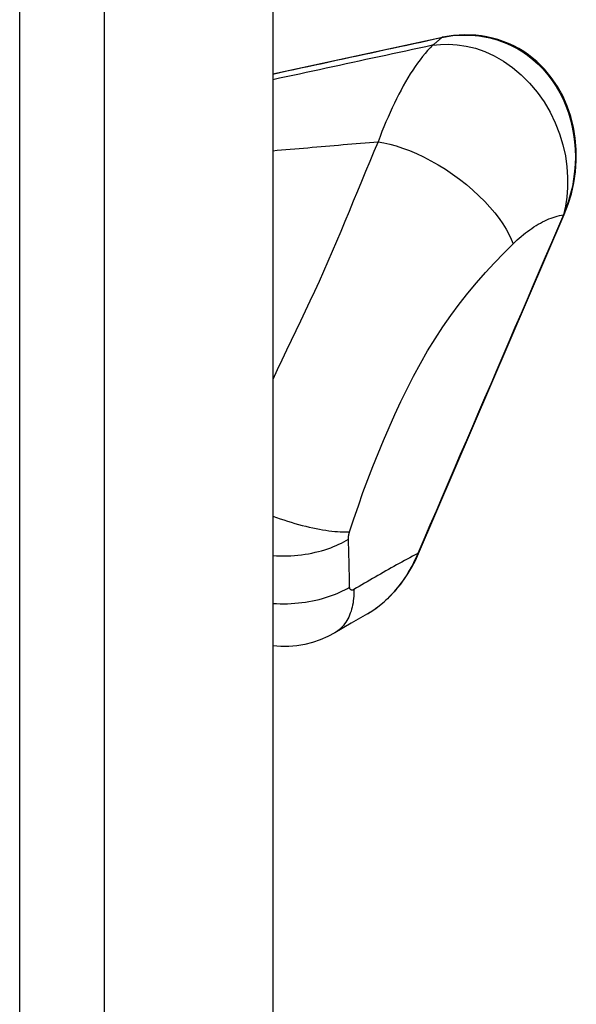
# Model space of a CAD drawing. Header units: inches. Extents: x 189.9 to 216.6, y 54.8 to 118.5.
# Tile 4 of 5: x 215.1 to 216.6, y 78.7 to 81.3. Entities that reach past the tile are written whole.
import ezdxf

# ---------------------------------------------------------------- set-up
doc = ezdxf.new("R2010")
doc.units = ezdxf.units.IN
doc.header["$MEASUREMENT"] = 0
doc.layers.add('Visible Edges(ANSI)', color=7, linetype='Continuous', lineweight=25)
doc.layers.add('Visible Tangent Edges(ANSI)', color=7, linetype='Continuous', lineweight=25)

msp = doc.modelspace()

# ---------------------------------------------------------------- linework, layer by layer
at = {"layer": 'Visible Edges(ANSI)'}
for p, q in [((215.7831, 103.7919), (215.7831, 55.1634)), ((215.7831, 81.1621), (216.2386, 81.2604)), ((216.1748, 79.8751), (216.5661, 80.7842))]:
    msp.add_line(p, q, dxfattribs=at)
at = {"layer": 'Visible Edges(ANSI)', "flags": 128}
for points in [[(216.47, 81.213), (216.4572, 81.2217), (216.444, 81.2297), (216.4304, 81.2369), (216.4165, 81.2434), (216.4023, 81.2491), (216.3879, 81.254), (216.3733, 81.2581), (216.3584, 81.2615), (216.3435, 81.2641), (216.3285, 81.2659), (216.2983, 81.2671), (216.2683, 81.2653), (216.2386, 81.2604)], [(216.467, 81.2124), (216.4671, 81.2125), (216.4673, 81.2126), (216.4675, 81.2127), (216.4676, 81.2128), (216.4678, 81.2128), (216.4679, 81.2129), (216.4681, 81.213), (216.4682, 81.213), (216.4684, 81.2131), (216.4685, 81.2131), (216.4686, 81.2132), (216.4688, 81.2132), (216.4689, 81.2132), (216.469, 81.2132), (216.4691, 81.2132), (216.4693, 81.2132), (216.4694, 81.2132), (216.4695, 81.2132), (216.4696, 81.2132), (216.4697, 81.2132), (216.4698, 81.2131), (216.4699, 81.2131), (216.47, 81.2131), (216.47, 81.213)], [(216.5661, 80.7842), (216.5768, 80.812), (216.5855, 80.8405), (216.592, 80.8698), (216.5963, 80.8995), (216.5984, 80.9294), (216.5982, 80.9594), (216.5956, 80.9893), (216.5907, 81.0188), (216.5834, 81.0477), (216.5738, 81.0757), (216.5618, 81.1027), (216.5476, 81.1283), (216.5311, 81.1524), (216.5126, 81.1747), (216.4922, 81.1949), (216.47, 81.213)], [(216.0827, 79.7452), (216.0968, 79.7585), (216.1103, 79.7728), (216.123, 79.788), (216.135, 79.804), (216.1462, 79.8207), (216.1566, 79.8382), (216.1661, 79.8564), (216.1748, 79.8751)], [(216.0377, 79.7128), (216.0494, 79.7199), (216.0608, 79.7277), (216.0827, 79.7452)], [(216.0377, 79.7128), (215.9939, 79.6876), (215.9498, 79.6619)], [(215.9498, 79.6619), (215.9307, 79.6517), (215.9108, 79.6431), (215.8903, 79.6361), (215.8693, 79.6308), (215.848, 79.6273), (215.8263, 79.6255), (215.8046, 79.6255), (215.7831, 79.6273)]]:
    msp.add_lwpolyline(points, dxfattribs=at)
at = {"layer": 'Visible Tangent Edges(ANSI)'}
for p, q in [((215.1035, 103.5317), (215.1035, 54.9032)), ((215.3312, 54.9032), (215.3312, 103.5317)), ((216.5638, 80.7841), (216.564, 80.7841))]:
    msp.add_line(p, q, dxfattribs=at)
at = {"layer": 'Visible Tangent Edges(ANSI)', "flags": 128}
for points in [[(215.7831, 81.1617), (215.802, 81.1658), (215.821, 81.1699), (215.8399, 81.174), (215.8588, 81.178), (215.8778, 81.1821), (215.8967, 81.1862), (215.9156, 81.1903), (215.9346, 81.1944), (215.9535, 81.1985), (215.9725, 81.2026), (215.9914, 81.2066), (216.0103, 81.2107), (216.0293, 81.2148), (216.0482, 81.2189), (216.0671, 81.223), (216.0861, 81.2271), (216.105, 81.2312), (216.124, 81.2353), (216.1429, 81.2394), (216.1618, 81.2434), (216.1808, 81.2475), (216.1997, 81.2516), (216.2187, 81.2557), (216.2376, 81.2598)], [(216.2376, 81.2598), (216.2365, 81.2589), (216.2355, 81.258), (216.2344, 81.2571), (216.2333, 81.2563), (216.2323, 81.2554), (216.2312, 81.2545), (216.2301, 81.2536), (216.2291, 81.2527), (216.228, 81.2519), (216.227, 81.251), (216.2259, 81.2501), (216.2249, 81.2492), (216.2238, 81.2484), (216.2228, 81.2475), (216.2217, 81.2466), (216.2207, 81.2457), (216.2196, 81.2448), (216.2186, 81.244), (216.2176, 81.2431), (216.2165, 81.2422), (216.2155, 81.2413), (216.2145, 81.2405), (216.2134, 81.2396), (216.2124, 81.2387)], [(216.2376, 81.2598), (216.2473, 81.2617), (216.2571, 81.2633), (216.267, 81.2646), (216.2769, 81.2655), (216.2868, 81.2661), (216.2968, 81.2663), (216.3068, 81.2662), (216.3167, 81.2658), (216.3267, 81.265), (216.3366, 81.2639), (216.3465, 81.2624), (216.3564, 81.2606), (216.3662, 81.2585), (216.3759, 81.256), (216.3856, 81.2531), (216.3951, 81.2499), (216.4046, 81.2464), (216.4139, 81.2425), (216.4232, 81.2383), (216.4323, 81.2338), (216.4412, 81.2289), (216.45, 81.2237), (216.4586, 81.2182), (216.467, 81.2124)], [(216.2124, 81.2387), (216.1945, 81.2349), (216.1766, 81.231), (216.1587, 81.2272), (216.1409, 81.2233), (216.123, 81.2195), (216.1051, 81.2156), (216.0872, 81.2118), (216.0693, 81.2079), (216.0514, 81.2041), (216.0335, 81.2002), (216.0156, 81.1964), (215.9978, 81.1925), (215.9799, 81.1887), (215.962, 81.1848), (215.9441, 81.181), (215.9262, 81.1771), (215.9083, 81.1733), (215.8904, 81.1694), (215.8725, 81.1656), (215.8546, 81.1617), (215.8367, 81.1579), (215.8189, 81.154), (215.801, 81.1502), (215.7831, 81.1463)], [(216.2124, 81.2387), (216.2056, 81.2318), (216.1988, 81.2245), (216.1921, 81.2167), (216.1854, 81.2085), (216.1788, 81.2), (216.1721, 81.191), (216.1656, 81.1817), (216.1591, 81.172), (216.1526, 81.1619), (216.1463, 81.1516), (216.14, 81.1409), (216.1337, 81.1299), (216.1276, 81.1187), (216.1215, 81.1072), (216.1156, 81.0954), (216.1097, 81.0834), (216.1039, 81.0712), (216.0983, 81.0588), (216.0927, 81.0461), (216.0872, 81.0333), (216.0818, 81.0202), (216.0765, 81.007), (216.0714, 80.9936), (216.0663, 80.9801)], [(216.2124, 81.2387), (216.2334, 81.2412), (216.2555, 81.2418), (216.2786, 81.2404), (216.3027, 81.2368), (216.3273, 81.2307), (216.3524, 81.2219), (216.3776, 81.2105), (216.4026, 81.1963), (216.427, 81.1793), (216.4504, 81.1596), (216.4725, 81.1375), (216.493, 81.1132), (216.5116, 81.087), (216.5279, 81.0593), (216.5419, 81.0305), (216.5535, 81.001), (216.5625, 80.9713), (216.569, 80.9417), (216.5731, 80.9127), (216.575, 80.8844), (216.5748, 80.8573), (216.5727, 80.8314), (216.5689, 80.807), (216.5638, 80.7841)], [(216.467, 81.2124), (216.4818, 81.2007), (216.4959, 81.188), (216.5093, 81.1743), (216.5218, 81.1598), (216.5334, 81.1444), (216.5441, 81.1282), (216.5539, 81.1114), (216.5627, 81.0939), (216.5704, 81.0759), (216.5772, 81.0573), (216.5829, 81.0384), (216.5876, 81.0191), (216.5912, 80.9995), (216.5938, 80.9797), (216.5953, 80.9597), (216.5958, 80.9397), (216.5953, 80.9196), (216.5938, 80.8997), (216.5912, 80.8798), (216.5877, 80.8601), (216.5832, 80.8406), (216.5777, 80.8214), (216.5713, 80.8026), (216.564, 80.7841)], [(216.0663, 80.9801), (216.0549, 80.9536), (216.0437, 80.927), (216.0325, 80.9003), (216.0215, 80.8736), (216.0104, 80.8469), (215.9993, 80.82), (215.9882, 80.7931), (215.977, 80.7662), (215.9658, 80.7393), (215.9544, 80.7124), (215.943, 80.6854), (215.9313, 80.6585), (215.9195, 80.6317), (215.9076, 80.6049), (215.8954, 80.5782), (215.883, 80.5516), (215.8705, 80.5252), (215.8579, 80.4988), (215.8452, 80.4726), (215.8326, 80.4463), (215.82, 80.4201), (215.8076, 80.3939), (215.7952, 80.3677), (215.7831, 80.3415)], [(215.7831, 80.9559), (215.7949, 80.9569), (215.8067, 80.958), (215.8185, 80.959), (215.8303, 80.96), (215.8421, 80.961), (215.8539, 80.962), (215.8657, 80.963), (215.8775, 80.964), (215.8893, 80.965), (215.9011, 80.966), (215.9129, 80.967), (215.9247, 80.968), (215.9365, 80.969), (215.9483, 80.97), (215.9601, 80.9711), (215.9719, 80.9721), (215.9837, 80.9731), (215.9955, 80.9741), (216.0073, 80.9751), (216.0191, 80.9761), (216.0309, 80.9771), (216.0427, 80.9781), (216.0545, 80.9791), (216.0663, 80.9801)], [(216.0663, 80.9801), (216.0814, 80.9774), (216.0975, 80.9737), (216.1143, 80.9689), (216.1319, 80.9631), (216.1502, 80.9563), (216.1691, 80.9483), (216.1884, 80.9392), (216.2079, 80.9291), (216.2275, 80.9179), (216.2471, 80.9059), (216.2663, 80.8929), (216.2851, 80.8792), (216.3033, 80.8649), (216.3206, 80.8502), (216.337, 80.8351), (216.3523, 80.8198), (216.3664, 80.8044), (216.3793, 80.7892), (216.3908, 80.7741), (216.401, 80.7595), (216.4098, 80.7452), (216.4174, 80.7315), (216.4236, 80.7184), (216.4286, 80.7059)], [(216.564, 80.7841), (216.5477, 80.7462), (216.5314, 80.7084), (216.5151, 80.6705), (216.4988, 80.6326), (216.4825, 80.5947), (216.4662, 80.5568), (216.4499, 80.5189), (216.4336, 80.4811), (216.4173, 80.4432), (216.401, 80.4053), (216.3847, 80.3674), (216.3684, 80.3295), (216.3521, 80.2917), (216.3358, 80.2538), (216.3195, 80.2159), (216.3031, 80.178), (216.2868, 80.1401), (216.2705, 80.1022), (216.2542, 80.0644), (216.2379, 80.0265), (216.2216, 79.9886), (216.2053, 79.9507), (216.189, 79.9128), (216.1727, 79.875)], [(216.4286, 80.7059), (216.434, 80.7112), (216.4396, 80.7162), (216.4451, 80.7212), (216.4507, 80.726), (216.4563, 80.7306), (216.4619, 80.7351), (216.4676, 80.7394), (216.4733, 80.7435), (216.479, 80.7475), (216.4847, 80.7513), (216.4904, 80.7549), (216.4962, 80.7583), (216.5019, 80.7616), (216.5076, 80.7646), (216.5134, 80.7675), (216.5191, 80.7702), (216.5248, 80.7726), (216.5305, 80.7749), (216.5361, 80.777), (216.5417, 80.7788), (216.5473, 80.7805), (216.5528, 80.7819), (216.5583, 80.7831), (216.5638, 80.7841)], [(215.9896, 79.9328), (216.0011, 79.9679), (216.0131, 80.0031), (216.0255, 80.0382), (216.0385, 80.0733), (216.0519, 80.1083), (216.0659, 80.1433), (216.0803, 80.1783), (216.0954, 80.2132), (216.1109, 80.2479), (216.127, 80.2825), (216.1438, 80.317), (216.1612, 80.3512), (216.1795, 80.385), (216.1987, 80.4183), (216.2189, 80.4509), (216.2399, 80.4828), (216.2617, 80.5138), (216.2841, 80.5439), (216.3072, 80.5731), (216.3307, 80.6014), (216.3547, 80.6288), (216.379, 80.6553), (216.4036, 80.681), (216.4286, 80.7059)], [(215.7831, 79.9752), (215.7929, 79.9716), (215.8027, 79.9682), (215.8127, 79.9648), (215.8226, 79.9616), (215.8325, 79.9586), (215.8424, 79.9557), (215.8522, 79.9529), (215.862, 79.9503), (215.8716, 79.9479), (215.8811, 79.9457), (215.8904, 79.9436), (215.8995, 79.9417), (215.9085, 79.94), (215.9172, 79.9385), (215.9257, 79.9372), (215.934, 79.936), (215.9419, 79.935), (215.9496, 79.9342), (215.957, 79.9336), (215.9642, 79.9331), (215.971, 79.9328), (215.9775, 79.9327), (215.9837, 79.9327), (215.9896, 79.9328)], [(215.7831, 79.8691), (215.7928, 79.8686), (215.8025, 79.8683), (215.8122, 79.8682), (215.822, 79.8684), (215.8317, 79.8688), (215.8413, 79.8695), (215.8509, 79.8704), (215.8604, 79.8714), (215.8698, 79.8728), (215.879, 79.8743), (215.8881, 79.876), (215.8971, 79.878), (215.9058, 79.8801), (215.9144, 79.8824), (215.9227, 79.8849), (215.9308, 79.8875), (215.9387, 79.8903), (215.9463, 79.8933), (215.9537, 79.8964), (215.9608, 79.8996), (215.9676, 79.9029), (215.9742, 79.9063), (215.9805, 79.9098), (215.9865, 79.9134)], [(215.9865, 79.9134), (215.9865, 79.9141), (215.9865, 79.9149), (215.9865, 79.9156), (215.9865, 79.9164), (215.9865, 79.9172), (215.9866, 79.918), (215.9866, 79.9188), (215.9867, 79.9196), (215.9868, 79.9204), (215.9869, 79.9212), (215.987, 79.922), (215.9871, 79.9228), (215.9873, 79.9236), (215.9874, 79.9244), (215.9876, 79.9253), (215.9878, 79.9261), (215.9879, 79.9269), (215.9881, 79.9278), (215.9884, 79.9286), (215.9886, 79.9295), (215.9888, 79.9303), (215.9891, 79.9311), (215.9893, 79.932), (215.9896, 79.9328)], [(215.9896, 79.7845), (215.9895, 79.7899), (215.9894, 79.7954), (215.9893, 79.8007), (215.9892, 79.8061), (215.9891, 79.8115), (215.989, 79.8169), (215.9889, 79.8222), (215.9888, 79.8276), (215.9887, 79.833), (215.9885, 79.8384), (215.9884, 79.8437), (215.9883, 79.8491), (215.9882, 79.8545), (215.988, 79.8598), (215.9879, 79.8652), (215.9877, 79.8706), (215.9876, 79.8759), (215.9874, 79.8813), (215.9873, 79.8866), (215.9871, 79.892), (215.987, 79.8973), (215.9868, 79.9027), (215.9866, 79.908), (215.9865, 79.9134)], [(216.1727, 79.875), (216.1655, 79.8712), (216.1584, 79.8674), (216.1513, 79.8635), (216.1441, 79.8597), (216.137, 79.8558), (216.1298, 79.8519), (216.1227, 79.848), (216.1155, 79.844), (216.1084, 79.84), (216.1012, 79.836), (216.0941, 79.832), (216.0869, 79.828), (216.0798, 79.8239), (216.0727, 79.8198), (216.0655, 79.8157), (216.0584, 79.8116), (216.0512, 79.8075), (216.0441, 79.8033), (216.0369, 79.7992), (216.0298, 79.795), (216.0227, 79.7908), (216.0155, 79.7866), (216.0084, 79.7824), (216.0012, 79.7781)], [(216.1727, 79.875), (216.17, 79.8686), (216.1671, 79.8623), (216.1642, 79.8561), (216.1612, 79.85), (216.1581, 79.8439), (216.1549, 79.8379), (216.1515, 79.832), (216.1481, 79.8261), (216.1446, 79.8203), (216.141, 79.8146), (216.1373, 79.809), (216.1336, 79.8035), (216.1297, 79.7981), (216.1258, 79.7927), (216.1217, 79.7875), (216.1176, 79.7823), (216.1135, 79.7773), (216.1092, 79.7723), (216.1048, 79.7675), (216.1004, 79.7627), (216.0959, 79.7581), (216.0914, 79.7536), (216.0867, 79.7492), (216.082, 79.7449)], [(215.7831, 79.7408), (215.7929, 79.7403), (215.8028, 79.74), (215.8127, 79.74), (215.8226, 79.7401), (215.8324, 79.7406), (215.8422, 79.7412), (215.852, 79.7421), (215.8616, 79.7432), (215.8711, 79.7445), (215.8805, 79.746), (215.8898, 79.7477), (215.8988, 79.7496), (215.9077, 79.7517), (215.9164, 79.754), (215.9248, 79.7564), (215.9331, 79.759), (215.9411, 79.7618), (215.9488, 79.7647), (215.9563, 79.7677), (215.9635, 79.7709), (215.9705, 79.7742), (215.9771, 79.7775), (215.9835, 79.781), (215.9896, 79.7845)], [(216.0012, 79.7781), (216.0012, 79.7721), (216.001, 79.766), (216.0007, 79.76), (216.0002, 79.754), (215.9995, 79.7481), (215.9987, 79.7423), (215.9976, 79.7365), (215.9964, 79.7308), (215.9949, 79.7253), (215.9933, 79.7198), (215.9915, 79.7145), (215.9894, 79.7093), (215.9872, 79.7042), (215.9848, 79.6994), (215.9821, 79.6947), (215.9793, 79.6902), (215.9762, 79.6858), (215.973, 79.6817), (215.9696, 79.6778), (215.966, 79.6742), (215.9622, 79.6707), (215.9582, 79.6675), (215.9541, 79.6646), (215.9498, 79.6619)], [(216.0012, 79.7781), (216.0005, 79.7777), (215.9997, 79.7774), (215.999, 79.7771), (215.9983, 79.7768), (215.9976, 79.7767), (215.9969, 79.7765), (215.9962, 79.7765), (215.9955, 79.7765), (215.9949, 79.7766), (215.9942, 79.7767), (215.9936, 79.7769), (215.9931, 79.7772), (215.9926, 79.7775), (215.9921, 79.7779), (215.9916, 79.7784), (215.9912, 79.7789), (215.9909, 79.7794), (215.9906, 79.78), (215.9903, 79.7807), (215.9901, 79.7814), (215.9899, 79.7821), (215.9898, 79.7829), (215.9897, 79.7837), (215.9896, 79.7845)], [(216.082, 79.7449), (216.0803, 79.7433), (216.0785, 79.7418), (216.0767, 79.7403), (216.075, 79.7388), (216.0732, 79.7373), (216.0714, 79.7358), (216.0696, 79.7344), (216.0678, 79.733), (216.066, 79.7316), (216.0641, 79.7302), (216.0623, 79.7288), (216.0604, 79.7275), (216.0586, 79.7261), (216.0567, 79.7248), (216.0549, 79.7235), (216.053, 79.7222), (216.0511, 79.721), (216.0492, 79.7197), (216.0473, 79.7185), (216.0454, 79.7173), (216.0435, 79.7162), (216.0416, 79.715), (216.0397, 79.7139), (216.0377, 79.7128)], [(216.0827, 79.7452), (216.0827, 79.7452), (216.0827, 79.7452), (216.0826, 79.7452), (216.0826, 79.7452), (216.0826, 79.7451), (216.0826, 79.7451), (216.0825, 79.7451), (216.0825, 79.7451), (216.0825, 79.7451), (216.0824, 79.7451), (216.0824, 79.745), (216.0824, 79.745), (216.0824, 79.745), (216.0823, 79.745), (216.0823, 79.745), (216.0823, 79.745), (216.0822, 79.7449), (216.0822, 79.7449), (216.0822, 79.7449), (216.0821, 79.7449), (216.0821, 79.7449), (216.0821, 79.7449), (216.082, 79.7449), (216.082, 79.7449)]]:
    msp.add_lwpolyline(points, dxfattribs=at)
at = {"layer": 'Visible Tangent Edges(ANSI)'}
for centre, major_axis, ratio, start_param, end_param in [((216.2407, 81.2508), (-0.00208, 0.00962), 0.400469, 0, 0.28768), ((216.5571, 80.7881), (0.00904, -0.00389), 0.161279, 5.657366, 6.283185), ((216.1657, 79.879), (0.00904, -0.00389), 0.161178, 5.657378, 6.283185)]:
    msp.add_ellipse(centre, major_axis=major_axis, ratio=ratio, start_param=start_param, end_param=end_param, dxfattribs=at)

doc.saveas('drawing.dxf')
